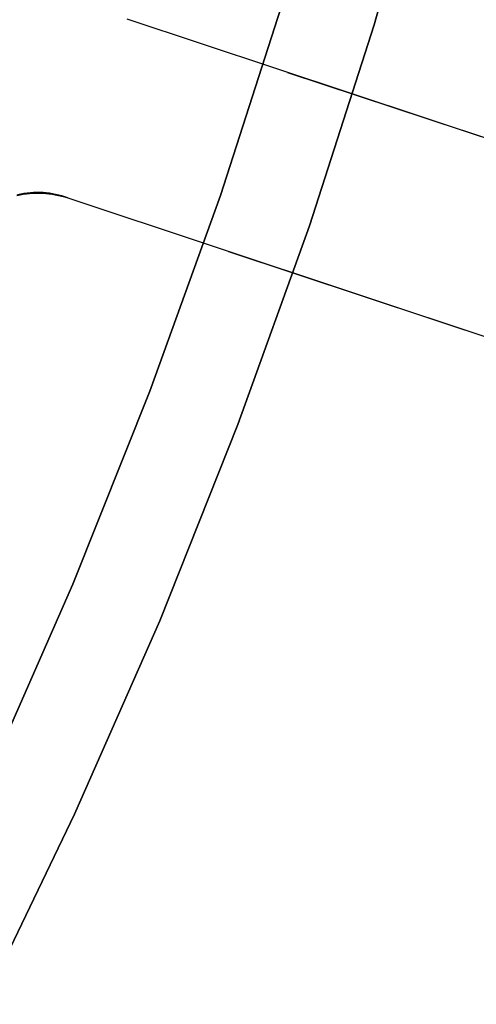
# Model space of a CAD drawing. Header units: millimetres. Extents: x 6038 to 7358, y -8545 to -7225.
# Tile 220 of 256: x 6756.77 to 6761.62, y -7913.88 to -7903.41. Entities that reach past the tile are written whole.
import ezdxf

# ---------------------------------------------------------------- set-up
doc = ezdxf.new("R2010")
doc.units = ezdxf.units.MM
doc.layers.add('color', color=7, linetype='Continuous')

msp = doc.modelspace()

# ---------------------------------------------------------------- linework, layer by layer
at = {"color": 7, "true_color": 0xffffff}
for p, q in [((6761.15, -7901.309, 259.6), (6760.538, -7903.468, 259.6)), ((6760.538, -7903.468, 231.716), (6761.15, -7901.309, 231.716)), ((6760.538, -7903.468, 245.658), (6761.15, -7901.309, 245.658)), ((6760.538, -7903.468, 231.716), (6761.15, -7901.309, 231.716)), ((6761.15, -7901.309, 259.6), (6760.538, -7903.468, 259.6)), ((6758.905, -7905.282, 231.716), (6759.581, -7903.179, 231.716)), ((6759.581, -7903.179, 259.6), (6758.905, -7905.282, 259.6)), ((6758.905, -7905.282, 231.716), (6759.581, -7903.179, 231.716)), ((6758.905, -7905.282, 245.658), (6759.581, -7903.179, 245.658)), ((6759.581, -7903.179, 259.6), (6758.905, -7905.282, 259.6)), ((6760.538, -7903.468, 259.6), (6759.852, -7905.604, 259.6)), ((6759.852, -7905.604, 231.716), (6760.538, -7903.468, 231.716)), ((6759.852, -7905.604, 245.658), (6760.538, -7903.468, 245.658)), ((6759.852, -7905.604, 231.716), (6760.538, -7903.468, 231.716)), ((6760.538, -7903.468, 259.6), (6759.852, -7905.604, 259.6)), ((6758.157, -7907.361, 231.716), (6758.905, -7905.282, 231.716)), ((6758.905, -7905.282, 259.6), (6758.157, -7907.361, 259.6)), ((6758.157, -7907.361, 231.716), (6758.905, -7905.282, 231.716)), ((6758.157, -7907.361, 245.658), (6758.905, -7905.282, 245.658)), ((6758.905, -7905.282, 259.6), (6758.157, -7907.361, 259.6)), ((6759.852, -7905.604, 259.6), (6759.092, -7907.716, 259.6)), ((6759.092, -7907.716, 231.716), (6759.852, -7905.604, 231.716)), ((6759.092, -7907.716, 245.658), (6759.852, -7905.604, 245.658)), ((6759.092, -7907.716, 231.716), (6759.852, -7905.604, 231.716)), ((6759.852, -7905.604, 259.6), (6759.092, -7907.716, 259.6)), ((6757.338, -7909.413, 231.716), (6758.157, -7907.361, 231.716)), ((6758.157, -7907.361, 259.6), (6757.338, -7909.413, 259.6)), ((6757.338, -7909.413, 231.716), (6758.157, -7907.361, 231.716)), ((6757.338, -7909.413, 245.658), (6758.157, -7907.361, 245.658)), ((6758.157, -7907.361, 259.6), (6757.338, -7909.413, 259.6)), ((6759.092, -7907.716, 259.6), (6758.261, -7909.8, 259.6)), ((6758.261, -7909.8, 231.716), (6759.092, -7907.716, 231.716)), ((6758.261, -7909.8, 245.658), (6759.092, -7907.716, 245.658)), ((6758.261, -7909.8, 231.716), (6759.092, -7907.716, 231.716)), ((6759.092, -7907.716, 259.6), (6758.261, -7909.8, 259.6)), ((6756.449, -7911.436, 231.716), (6757.338, -7909.413, 231.716)), ((6757.338, -7909.413, 259.6), (6756.449, -7911.436, 259.6)), ((6756.449, -7911.436, 231.716), (6757.338, -7909.413, 231.716)), ((6756.449, -7911.436, 245.658), (6757.338, -7909.413, 245.658)), ((6757.338, -7909.413, 259.6), (6756.449, -7911.436, 259.6)), ((6758.261, -7909.8, 259.6), (6757.357, -7911.854, 259.6)), ((6757.357, -7911.854, 231.716), (6758.261, -7909.8, 231.716)), ((6757.357, -7911.854, 245.658), (6758.261, -7909.8, 245.658)), ((6757.357, -7911.854, 231.716), (6758.261, -7909.8, 231.716)), ((6758.261, -7909.8, 259.6), (6757.357, -7911.854, 259.6)), ((6757.357, -7911.854, 259.6), (6756.384, -7913.876, 259.6)), ((6756.384, -7913.876, 231.716), (6757.357, -7911.854, 231.716)), ((6756.384, -7913.876, 245.658), (6757.357, -7911.854, 245.658)), ((6756.384, -7913.876, 231.716), (6757.357, -7911.854, 231.716)), ((6757.357, -7911.854, 259.6), (6756.384, -7913.876, 259.6))]:
    msp.add_line(p, q, dxfattribs=at)
at = {"layer": 'color', "color": 254, "true_color": 0xcad1ee}
for p, q in [((6766.934, -7906.407, 30.3), (6757.914, -7903.41, 30.3)), ((6766.934, -7906.407, 23.734), (6757.914, -7903.41, 27.784)), ((6766.934, -7906.407, 30.3), (6757.914, -7903.41, 30.3)), ((6766.934, -7906.407, 23.734), (6757.914, -7903.41, 27.784)), ((6766.934, -7906.407, 27.017), (6759.623, -7903.978, 27.017)), ((6756.853, -7905.258, 27.965), (6756.819, -7905.263, 27.978)), ((6756.853, -7905.258, 27.965), (6756.819, -7905.263, 27.978)), ((6756.887, -7905.254, 27.952), (6756.853, -7905.258, 27.965)), ((6756.887, -7905.254, 27.952), (6756.853, -7905.258, 27.965)), ((6756.92, -7905.252, 27.938), (6756.887, -7905.254, 27.952)), ((6756.92, -7905.252, 27.938), (6756.887, -7905.254, 27.952)), ((6756.913, -7905.259, 30.3), (6756.947, -7905.258, 30.3)), ((6756.913, -7905.259, 30.3), (6756.947, -7905.258, 30.3)), ((6756.947, -7905.258, 29.042), (6756.913, -7905.259, 29.042)), ((6756.954, -7905.251, 27.925), (6756.92, -7905.252, 27.938)), ((6756.954, -7905.251, 27.925), (6756.92, -7905.252, 27.938)), ((6756.947, -7905.258, 30.3), (6756.982, -7905.257, 30.3)), ((6756.947, -7905.258, 30.3), (6756.982, -7905.257, 30.3)), ((6756.982, -7905.257, 29.042), (6756.947, -7905.258, 29.042)), ((6756.988, -7905.251, 27.911), (6756.954, -7905.251, 27.925)), ((6756.988, -7905.251, 27.911), (6756.954, -7905.251, 27.925)), ((6756.982, -7905.257, 30.3), (6757.016, -7905.259, 30.3)), ((6756.982, -7905.257, 30.3), (6757.016, -7905.259, 30.3)), ((6757.016, -7905.259, 29.042), (6756.982, -7905.257, 29.042)), ((6757.022, -7905.252, 27.898), (6756.988, -7905.251, 27.911)), ((6757.022, -7905.252, 27.898), (6756.988, -7905.251, 27.911)), ((6757.016, -7905.259, 30.3), (6757.05, -7905.261, 30.3)), ((6757.016, -7905.259, 30.3), (6757.05, -7905.261, 30.3)), ((6757.05, -7905.261, 29.042), (6757.016, -7905.259, 29.042)), ((6757.056, -7905.255, 27.884), (6757.022, -7905.252, 27.898)), ((6757.056, -7905.255, 27.884), (6757.022, -7905.252, 27.898)), ((6757.089, -7905.259, 27.87), (6757.056, -7905.255, 27.884)), ((6757.089, -7905.259, 27.87), (6757.056, -7905.255, 27.884)), ((6756.744, -7905.283, 30.3), (6756.778, -7905.276, 30.3)), ((6756.744, -7905.283, 30.3), (6756.778, -7905.276, 30.3)), ((6756.778, -7905.276, 29.042), (6756.744, -7905.283, 29.042)), ((6756.785, -7905.269, 27.99), (6756.752, -7905.277, 28.003)), ((6756.785, -7905.269, 27.99), (6756.752, -7905.277, 28.003)), ((6756.778, -7905.276, 30.3), (6756.811, -7905.27, 30.3)), ((6756.778, -7905.276, 30.3), (6756.811, -7905.27, 30.3)), ((6756.811, -7905.27, 29.042), (6756.778, -7905.276, 29.042)), ((6756.819, -7905.263, 27.978), (6756.785, -7905.269, 27.99)), ((6756.819, -7905.263, 27.978), (6756.785, -7905.269, 27.99)), ((6756.811, -7905.27, 30.3), (6756.845, -7905.265, 30.3)), ((6756.811, -7905.27, 30.3), (6756.845, -7905.265, 30.3)), ((6756.845, -7905.265, 29.042), (6756.811, -7905.27, 29.042)), ((6756.845, -7905.265, 30.3), (6756.879, -7905.261, 30.3)), ((6756.845, -7905.265, 30.3), (6756.879, -7905.261, 30.3)), ((6756.879, -7905.261, 29.042), (6756.845, -7905.265, 29.042)), ((6756.879, -7905.261, 30.3), (6756.913, -7905.259, 30.3)), ((6756.879, -7905.261, 30.3), (6756.913, -7905.259, 30.3)), ((6756.913, -7905.259, 29.042), (6756.879, -7905.261, 29.042)), ((6757.05, -7905.261, 30.3), (6757.084, -7905.264, 30.3)), ((6757.05, -7905.261, 30.3), (6757.084, -7905.264, 30.3)), ((6757.084, -7905.264, 29.042), (6757.05, -7905.261, 29.042)), ((6757.084, -7905.264, 30.3), (6757.118, -7905.269, 30.3)), ((6757.084, -7905.264, 30.3), (6757.118, -7905.269, 30.3)), ((6757.118, -7905.269, 29.042), (6757.084, -7905.264, 29.042)), ((6757.122, -7905.264, 27.855), (6757.089, -7905.259, 27.87)), ((6757.122, -7905.264, 27.855), (6757.089, -7905.259, 27.87)), ((6757.118, -7905.269, 30.3), (6757.152, -7905.274, 30.3)), ((6757.118, -7905.269, 30.3), (6757.152, -7905.274, 30.3)), ((6757.152, -7905.274, 29.042), (6757.118, -7905.269, 29.042)), ((6757.155, -7905.271, 27.841), (6757.122, -7905.264, 27.855)), ((6757.155, -7905.271, 27.841), (6757.122, -7905.264, 27.855)), ((6757.152, -7905.274, 30.3), (6757.185, -7905.281, 30.3)), ((6757.152, -7905.274, 30.3), (6757.185, -7905.281, 30.3)), ((6757.185, -7905.281, 29.042), (6757.152, -7905.274, 29.042)), ((6757.188, -7905.278, 27.827), (6757.155, -7905.271, 27.841)), ((6757.188, -7905.278, 27.827), (6757.155, -7905.271, 27.841)), ((6757.185, -7905.281, 30.3), (6757.218, -7905.289, 30.3)), ((6757.185, -7905.281, 30.3), (6757.218, -7905.289, 30.3)), ((6757.218, -7905.289, 29.042), (6757.185, -7905.281, 29.042)), ((6757.22, -7905.287, 27.813), (6757.188, -7905.278, 27.827)), ((6757.22, -7905.287, 27.813), (6757.188, -7905.278, 27.827)), ((6757.218, -7905.289, 30.3), (6757.251, -7905.298, 30.3)), ((6757.218, -7905.289, 30.3), (6757.251, -7905.298, 30.3)), ((6757.251, -7905.298, 29.042), (6757.218, -7905.289, 29.042)), ((6757.252, -7905.297, 27.798), (6757.22, -7905.287, 27.813)), ((6757.252, -7905.297, 27.798), (6757.22, -7905.287, 27.813)), ((6757.251, -7905.298, 30.3), (6757.284, -7905.308, 30.3)), ((6757.251, -7905.298, 30.3), (6757.284, -7905.308, 30.3)), ((6757.284, -7905.308, 29.042), (6757.251, -7905.298, 29.042)), ((6757.284, -7905.308, 27.784), (6757.252, -7905.297, 27.798)), ((6757.284, -7905.308, 27.784), (6757.252, -7905.297, 27.798)), ((6757.284, -7905.308, 30.3), (6766.303, -7908.306, 30.3)), ((6757.284, -7905.308, 30.3), (6766.303, -7908.306, 30.3)), ((6757.284, -7905.308, 30.3), (6757.284, -7905.308, 27.784)), ((6757.284, -7905.308, 27.784), (6766.303, -7908.306, 23.733)), ((6757.284, -7905.308, 27.784), (6766.303, -7908.306, 23.733)), ((6757.284, -7905.308, 30.3), (6757.284, -7905.308, 27.784)), ((6758.992, -7905.876, 27.017), (6766.303, -7908.306, 27.017))]:
    msp.add_line(p, q, dxfattribs=at)

doc.saveas('drawing.dxf')
